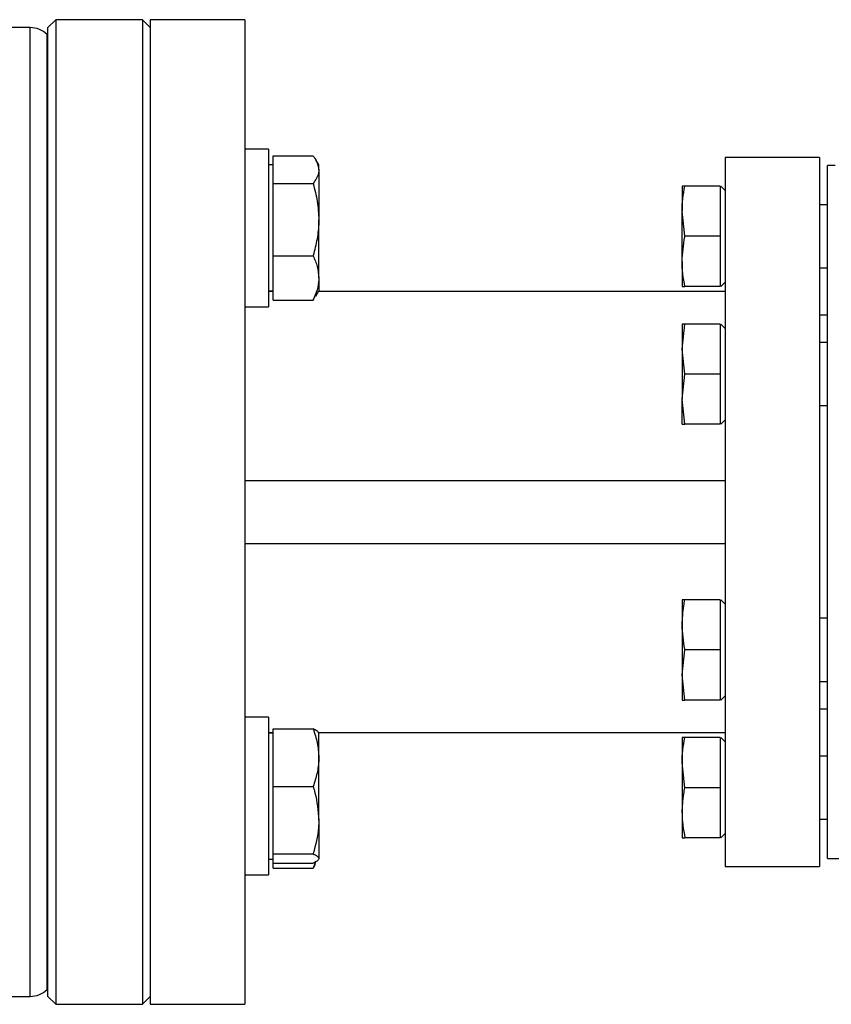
# Model space of a CAD drawing. Header units: millimetres. Extents: x 444 to 4809, y 21 to 3164.
# Tile 30 of 52: x 1618 to 1721, y 2838 to 2963. Entities that reach past the tile are written whole.
import ezdxf

# ---------------------------------------------------------------- set-up
doc = ezdxf.new("R2010")
doc.units = ezdxf.units.MM

msp = doc.modelspace()

# ---------------------------------------------------------------- linework, layer by layer
at = {"color": 7, "linetype": 'Continuous', "lineweight": 25}
for p, q in [((1622.89, 2962.65), (1621.89, 2961.65)), ((1633.89, 2962.65), (1622.89, 2962.65)), ((1622.89, 2962.65), (1622.89, 2837.65)), ((1634.89, 2961.65), (1633.89, 2962.65)), ((1633.89, 2962.65), (1633.89, 2900.15)), ((1646.89, 2962.65), (1634.89, 2962.65)), ((1634.89, 2962.65), (1634.89, 2837.65)), ((1646.89, 2962.65), (1646.89, 2837.65)), ((1619.65, 2961.65), (1616.95, 2961.65)), ((1621.89, 2838.65), (1621.89, 2961.65)), ((1621.89, 2960.65), (1621.77, 2960.77)), ((1649.89, 2946.21), (1646.89, 2946.21)), ((1649.89, 2946.21), (1649.89, 2926.21)), ((1650.49, 2943.6), (1650.49, 2945.37)), ((1650.49, 2945.37), (1655.57, 2945.37)), ((1719.89, 2945.15), (1707.89, 2945.15)), ((1707.89, 2945.15), (1707.89, 2904.15)), ((1719.89, 2945.15), (1719.89, 2855.15)), ((1650.49, 2944.21), (1649.89, 2944.21)), ((1656.29, 2944.21), (1655.91, 2944.87)), ((1656.29, 2943.6), (1656.29, 2944.21)), ((1721.89, 2944.15), (1720.89, 2944.15)), ((1720.89, 2856.15), (1720.89, 2944.15)), ((1650.49, 2941.84), (1650.49, 2943.6)), ((1656.29, 2943.6), (1656.29, 2937.26)), ((1650.49, 2937.26), (1650.49, 2941.84)), ((1650.49, 2941.84), (1655.57, 2941.84)), ((1702.44, 2941.51), (1702.44, 2938.33)), ((1707.29, 2941.51), (1702.8, 2941.51)), ((1707.29, 2941.51), (1707.29, 2939.02)), ((1707.89, 2940.96), (1707.34, 2941.51)), ((1707.29, 2939.02), (1707.29, 2937.64)), ((1720.89, 2939.15), (1719.89, 2939.15)), ((1702.8, 2935.15), (1702.44, 2938.33)), ((1702.44, 2931.97), (1702.44, 2938.33)), ((1707.29, 2937.64), (1707.29, 2935.15)), ((1650.49, 2932.68), (1650.49, 2937.26)), ((1656.29, 2929.87), (1656.29, 2937.26)), ((1707.29, 2935.15), (1702.8, 2935.15)), ((1707.29, 2935.15), (1707.29, 2932.66)), ((1650.49, 2932.68), (1655.57, 2932.68)), ((1650.49, 2929.87), (1650.49, 2932.68)), ((1707.29, 2932.66), (1707.29, 2931.27)), ((1702.44, 2931.97), (1702.44, 2928.78)), ((1707.29, 2931.27), (1707.29, 2928.78)), ((1719.89, 2931.15), (1720.89, 2931.15)), ((1650.49, 2927.05), (1650.49, 2929.87)), ((1656.29, 2929.87), (1656.29, 2928.21)), ((1707.29, 2928.78), (1702.8, 2928.78)), ((1707.34, 2928.78), (1707.89, 2929.33)), ((1649.89, 2928.21), (1650.49, 2928.21)), ((1650.49, 2928.15), (1649.89, 2928.15)), ((1655.57, 2927.05), (1655.83, 2927.57)), ((1655.91, 2927.55), (1656.29, 2928.21)), ((1707.89, 2928.15), (1656.25, 2928.15)), ((1650.49, 2927.05), (1655.57, 2927.05)), ((1646.89, 2926.21), (1649.89, 2926.21)), ((1720.89, 2925.15), (1719.89, 2925.15)), ((1702.44, 2920.83), (1702.8, 2924.01)), ((1702.44, 2924.01), (1702.44, 2920.83)), ((1707.29, 2924.01), (1702.8, 2924.01)), ((1707.29, 2924.01), (1707.29, 2921.52)), ((1707.89, 2923.46), (1707.34, 2924.01)), ((1707.29, 2921.52), (1707.29, 2920.14)), ((1720.89, 2921.65), (1719.89, 2921.65)), ((1702.8, 2917.65), (1702.44, 2920.83)), ((1702.44, 2920.83), (1702.44, 2914.47)), ((1707.29, 2920.14), (1707.29, 2917.65)), ((1702.44, 2914.47), (1702.8, 2917.65)), ((1707.29, 2917.65), (1702.8, 2917.65)), ((1707.29, 2917.65), (1707.29, 2915.16)), ((1707.29, 2915.16), (1707.29, 2913.77)), ((1702.8, 2911.28), (1702.44, 2914.47)), ((1702.44, 2911.28), (1702.44, 2914.47)), ((1707.29, 2913.77), (1707.29, 2911.28)), ((1719.89, 2913.65), (1720.89, 2913.65)), ((1707.29, 2911.28), (1702.8, 2911.28)), ((1707.34, 2911.28), (1707.89, 2911.83)), ((1646.89, 2904.15), (1707.89, 2904.15)), ((1707.89, 2904.15), (1707.89, 2900.15)), ((1633.89, 2900.15), (1633.89, 2837.65)), ((1707.89, 2900.15), (1707.89, 2896.15)), ((1646.89, 2896.15), (1707.89, 2896.15)), ((1707.89, 2896.15), (1707.89, 2855.15)), ((1702.44, 2889.01), (1702.44, 2885.83)), ((1707.29, 2889.01), (1702.8, 2889.01)), ((1707.29, 2889.01), (1707.29, 2886.52)), ((1707.89, 2888.46), (1707.34, 2889.01)), ((1707.29, 2886.52), (1707.29, 2885.14)), ((1720.89, 2886.65), (1719.89, 2886.65)), ((1702.44, 2885.83), (1702.44, 2879.47)), ((1707.29, 2885.14), (1707.29, 2882.65)), ((1702.44, 2879.47), (1702.8, 2882.65)), ((1707.29, 2882.65), (1702.8, 2882.65)), ((1707.29, 2882.65), (1707.29, 2880.16)), ((1707.29, 2880.16), (1707.29, 2878.77)), ((1702.8, 2876.28), (1702.44, 2879.47)), ((1702.44, 2879.47), (1702.44, 2876.28)), ((1707.29, 2878.77), (1707.29, 2876.28)), ((1719.89, 2878.65), (1720.89, 2878.65)), ((1707.29, 2876.28), (1702.8, 2876.28)), ((1707.34, 2876.28), (1707.89, 2876.83)), ((1719.89, 2875.15), (1720.89, 2875.15)), ((1649.89, 2874.09), (1646.89, 2874.09)), ((1649.89, 2874.09), (1649.89, 2854.09)), ((1650.49, 2868.96), (1650.49, 2872.62)), ((1650.49, 2872.62), (1655.57, 2872.62)), ((1649.89, 2872.15), (1650.49, 2872.15)), ((1650.49, 2872.09), (1649.89, 2872.09)), ((1656.29, 2872.09), (1656.25, 2872.15)), ((1656.29, 2868.96), (1656.29, 2872.09)), ((1656.32, 2872.15), (1707.89, 2872.15)), ((1702.44, 2871.51), (1702.44, 2868.33)), ((1707.29, 2871.51), (1702.8, 2871.51)), ((1707.29, 2871.51), (1707.29, 2869.02)), ((1707.89, 2870.96), (1707.34, 2871.51)), ((1650.49, 2865.3), (1650.49, 2868.96)), ((1656.29, 2861.03), (1656.29, 2868.96)), ((1707.29, 2869.02), (1707.29, 2867.64)), ((1720.89, 2869.15), (1719.89, 2869.15)), ((1702.44, 2868.33), (1702.44, 2861.97)), ((1702.8, 2865.15), (1702.44, 2868.33)), ((1707.29, 2867.64), (1707.29, 2865.15)), ((1650.49, 2865.3), (1655.57, 2865.3)), ((1650.49, 2861.03), (1650.49, 2865.3)), ((1707.29, 2865.15), (1702.8, 2865.15)), ((1707.29, 2865.15), (1707.29, 2862.66)), ((1707.29, 2862.66), (1707.29, 2861.27)), ((1702.44, 2861.97), (1702.44, 2858.78)), ((1707.29, 2861.27), (1707.29, 2858.78)), ((1650.49, 2856.76), (1650.49, 2861.03)), ((1656.29, 2861.03), (1656.29, 2856.15)), ((1719.89, 2861.15), (1720.89, 2861.15)), ((1707.29, 2858.78), (1702.8, 2858.78)), ((1707.34, 2858.78), (1707.89, 2859.33)), ((1650.49, 2856.76), (1655.57, 2856.76)), ((1650.49, 2856.15), (1650.49, 2856.76)), ((1649.89, 2856.09), (1650.49, 2856.09)), ((1650.49, 2855.55), (1650.49, 2856.15)), ((1650.49, 2855.55), (1655.57, 2855.55)), ((1650.49, 2854.93), (1650.49, 2855.55)), ((1655.88, 2855.72), (1655.57, 2854.93)), ((1707.89, 2855.15), (1719.89, 2855.15)), ((1720.89, 2856.15), (1730.89, 2856.15)), ((1646.89, 2854.09), (1649.89, 2854.09)), ((1650.49, 2854.93), (1655.57, 2854.93)), ((1621.77, 2839.53), (1621.89, 2839.65)), ((1616.95, 2838.65), (1619.65, 2838.65)), ((1621.89, 2838.65), (1622.89, 2837.65)), ((1622.89, 2837.65), (1633.89, 2837.65)), ((1633.89, 2837.65), (1634.89, 2838.65)), ((1634.89, 2837.65), (1646.89, 2837.65))]:
    msp.add_line(p, q, dxfattribs=at)
at = {"color": 8, "linetype": 'Continuous', "lineweight": 25}
for p, q in [((1619.65, 2838.65), (1619.65, 2961.65)), ((1621.77, 2839.53), (1621.77, 2960.77))]:
    msp.add_line(p, q, dxfattribs=at)
at = {"color": 7, "linetype": 'Continuous', "lineweight": 25}
for centre, start, end in [((1619.65, 2958.65), 45, 90), ((1619.65, 2841.65), 270, 315)]:
    msp.add_arc(centre, 3, start, end, dxfattribs=at)
for points, knots in [([(1655.57, 2945.37), (1655.65, 2945.26), (1656.08, 2944.69), (1656.19, 2944.09), (1656.29, 2943.6)], [0, 0, 0, 0, 0.188699, 1, 1, 1, 1]), ([(1656.29, 2943.6), (1656.28, 2943.48), (1656.25, 2942.88), (1655.87, 2942.3), (1655.57, 2941.84)], [0, 0, 0, 0, 0.214374, 1, 1, 1, 1]), ([(1655.57, 2941.84), (1655.77, 2941.1), (1656.18, 2939.6), (1656.25, 2938.04), (1656.29, 2937.26)], [0, 0, 0, 0, 0.495456, 1, 1, 1, 1]), ([(1702.44, 2938.33), (1702.44, 2938.86), (1702.47, 2939.39), (1702.59, 2940.45), (1702.68, 2940.98), (1702.8, 2941.51)], [0, 0, 0, 0, 0.5, 0.5, 1, 1, 1, 1]), ([(1702.8, 2941.51), (1702.68, 2941.51), (1702.59, 2941.51), (1702.47, 2941.51), (1702.44, 2941.51), (1702.44, 2941.51)], [0, 0, 0, 0, 0.5, 0.5, 1, 1, 1, 1]), ([(1656.29, 2937.26), (1656.29, 2937.15), (1656.28, 2936.33), (1656.12, 2934.78), (1655.76, 2933.39), (1655.57, 2932.68)], [0, 0, 0, 0, 0.070087, 0.530785, 1, 1, 1, 1]), ([(1702.44, 2931.97), (1702.5, 2933), (1702.57, 2934.07), (1702.79, 2935.12), (1702.8, 2935.15)], [0, 0, 0, 0, 0.973003, 1, 1, 1, 1]), ([(1655.57, 2932.68), (1655.77, 2932.23), (1656.18, 2931.3), (1656.25, 2930.35), (1656.29, 2929.87)], [0, 0, 0, 0, 0.4954617, 1, 1, 1, 1]), ([(1702.8, 2928.78), (1702.69, 2929.31), (1702.59, 2929.84), (1702.47, 2930.9), (1702.44, 2931.44), (1702.44, 2931.97)], [0, 0, 0, 0, 0.5, 0.5, 1, 1, 1, 1]), ([(1656.29, 2929.87), (1656.29, 2929.8), (1656.28, 2929.3), (1656.12, 2928.34), (1655.76, 2927.49), (1655.57, 2927.05)], [0, 0, 0, 0, 0.070092, 0.530782, 1, 1, 1, 1]), ([(1702.44, 2928.78), (1702.44, 2928.78), (1702.47, 2928.78), (1702.59, 2928.78), (1702.68, 2928.78), (1702.8, 2928.78)], [0, 0, 0, 0, 0.5, 0.5, 1, 1, 1, 1]), ([(1702.8, 2924.01), (1702.79, 2924.01), (1702.57, 2924.01), (1702.5, 2924.01), (1702.44, 2924.01)], [0, 0, 0, 0, 0.026981, 1, 1, 1, 1]), ([(1702.44, 2911.28), (1702.5, 2911.28), (1702.57, 2911.28), (1702.79, 2911.28), (1702.8, 2911.28)], [0, 0, 0, 0, 0.973019, 1, 1, 1, 1]), ([(1702.44, 2885.83), (1702.48, 2886.63), (1702.53, 2887.7), (1702.74, 2888.75), (1702.8, 2889.01)], [0, 0, 0, 0, 0.7469337, 1, 1, 1, 1]), ([(1702.8, 2889.01), (1702.68, 2889.01), (1702.59, 2889.01), (1702.47, 2889.01), (1702.44, 2889.01), (1702.44, 2889.01)], [0, 0, 0, 0, 0.5, 0.5, 1, 1, 1, 1]), ([(1702.8, 2882.65), (1702.79, 2882.68), (1702.57, 2883.72), (1702.5, 2884.79), (1702.44, 2885.83)], [0, 0, 0, 0, 0.026997, 1, 1, 1, 1]), ([(1702.44, 2876.28), (1702.44, 2876.28), (1702.47, 2876.28), (1702.59, 2876.28), (1702.68, 2876.28), (1702.8, 2876.28)], [0, 0, 0, 0, 0.5, 0.5, 1, 1, 1, 1]), ([(1655.57, 2872.62), (1655.77, 2872.03), (1656.18, 2870.83), (1656.25, 2869.59), (1656.29, 2868.96)], [0, 0, 0, 0, 0.495455, 1, 1, 1, 1]), ([(1656.29, 2872.02), (1656.29, 2872.03), (1656.28, 2872.14), (1656.12, 2872.34), (1655.76, 2872.53), (1655.57, 2872.62)], [0, 0, 0, 0, 0.070081, 0.530782, 1, 1, 1, 1]), ([(1702.44, 2868.33), (1702.44, 2868.86), (1702.47, 2869.39), (1702.59, 2870.45), (1702.68, 2870.98), (1702.8, 2871.51)], [0, 0, 0, 0, 0.5, 0.5, 1, 1, 1, 1]), ([(1702.8, 2871.51), (1702.68, 2871.51), (1702.59, 2871.51), (1702.47, 2871.51), (1702.44, 2871.51), (1702.44, 2871.51)], [0, 0, 0, 0, 0.5, 0.5, 1, 1, 1, 1]), ([(1656.29, 2868.96), (1656.29, 2868.87), (1656.28, 2868.22), (1656.12, 2866.98), (1655.76, 2865.86), (1655.57, 2865.3)], [0, 0, 0, 0, 0.070091, 0.530786, 1, 1, 1, 1]), ([(1655.57, 2865.3), (1655.65, 2865.04), (1656.08, 2863.65), (1656.19, 2862.2), (1656.29, 2861.03)], [0, 0, 0, 0, 0.188697, 1, 1, 1, 1]), ([(1702.44, 2861.97), (1702.48, 2862.76), (1702.53, 2863.83), (1702.74, 2864.88), (1702.8, 2865.15)], [0, 0, 0, 0, 0.7469337, 1, 1, 1, 1]), ([(1702.44, 2861.97), (1702.44, 2861.43), (1702.47, 2860.9), (1702.59, 2859.84), (1702.69, 2859.31), (1702.8, 2858.78)], [0, 0, 0, 0, 0.5, 0.5, 1, 1, 1, 1]), ([(1656.29, 2861.03), (1656.28, 2860.72), (1656.25, 2859.28), (1655.87, 2857.87), (1655.57, 2856.76)], [0, 0, 0, 0, 0.214375, 1, 1, 1, 1]), ([(1702.44, 2858.78), (1702.44, 2858.78), (1702.47, 2858.78), (1702.59, 2858.78), (1702.68, 2858.78), (1702.8, 2858.78)], [0, 0, 0, 0, 0.5, 0.5, 1, 1, 1, 1]), ([(1655.57, 2856.76), (1655.77, 2856.66), (1656.18, 2856.46), (1656.25, 2856.26), (1656.29, 2856.15)], [0, 0, 0, 0, 0.49546, 1, 1, 1, 1]), ([(1656.29, 2856.15), (1656.29, 2856.14), (1656.28, 2856.03), (1656.12, 2855.83), (1655.76, 2855.64), (1655.57, 2855.55)], [0, 0, 0, 0, 0.070081, 0.530789, 1, 1, 1, 1]), ([(1655.57, 2854.93), (1655.66, 2855.04), (1655.8, 2855.2), (1655.85, 2855.38), (1655.87, 2855.44)], [0, 0, 0, 0, 0.6377572, 1, 1, 1, 1])]:
    msp.add_open_spline(points, degree=3, knots=knots, dxfattribs=at)

doc.saveas('drawing.dxf')
